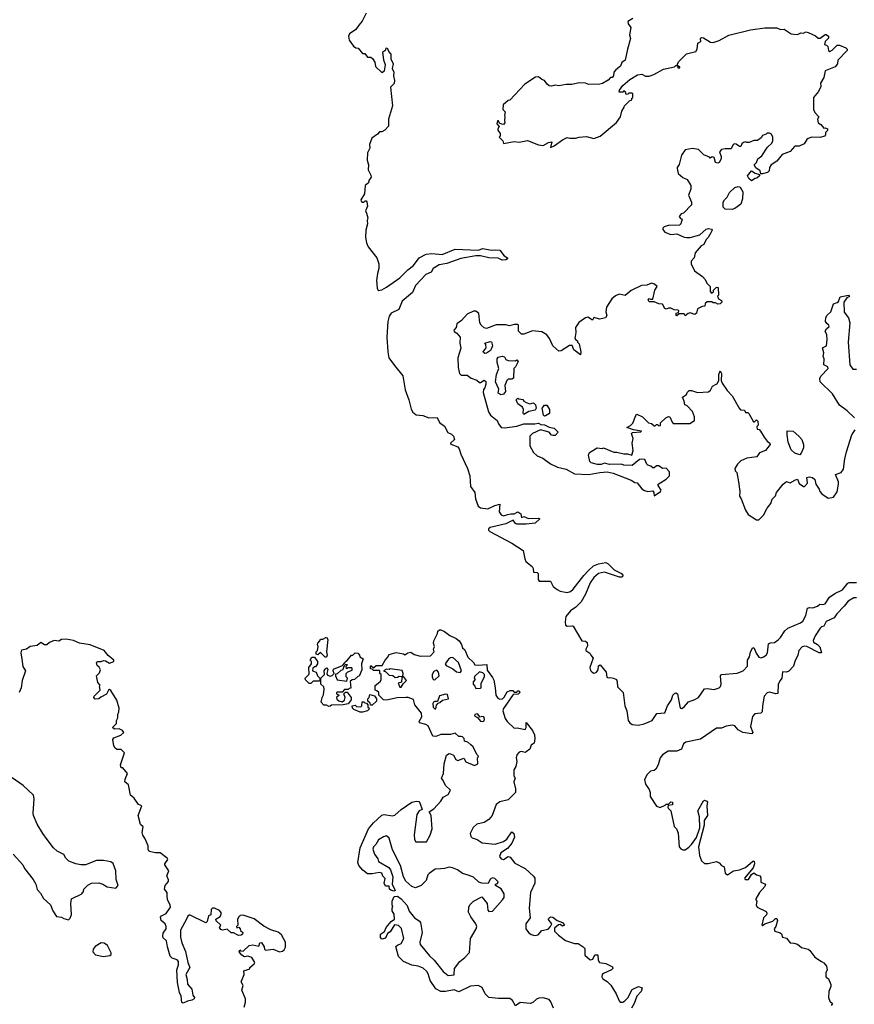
# Model space of a CAD drawing. Extents: x 2219101 to 2444320, y 201258 to 358766.
# Tile 49 of 256: x 2261389 to 2268318, y 270988 to 279161. Entities that reach past the tile are written whole.
import ezdxf

# ---------------------------------------------------------------- set-up
doc = ezdxf.new("R2010")
doc.units = 0

msp = doc.modelspace()

# ---------------------------------------------------------------- linework, layer by layer
at = {"layer": '0CON10XD'}
for points in [[(2264264.4, 279215), (2264230.9, 279149.1), (2264204, 279115), (2264180, 279080), (2264126.4, 279043.6), (2264117.5, 279025), (2264125, 278990), (2264160.7, 278940.7), (2264178.3, 278928.3), (2264200, 278925), (2264235, 278880), (2264255, 278880), (2264275, 278850), (2264305, 278850), (2264318.3, 278838.3), (2264337, 278807), (2264341.7, 278771.7), (2264395, 278722.5), (2264416.7, 278735), (2264426.4, 278786.4), (2264412.5, 278825), (2264403.3, 278895), (2264428.3, 278911.7), (2264430, 278925), (2264438.3, 278928.3), (2264452.5, 278895), (2264470, 278875), (2264468.8, 278835), (2264488.8, 278795), (2264480, 278755), (2264493.8, 278725), (2264491.2, 278695), (2264501.2, 278655), (2264498.3, 278631.7), (2264468.3, 278601.7), (2264483.3, 278445), (2264450, 278335), (2264451.7, 278278.3), (2264420, 278245), (2264395, 278230), (2264375, 278230), (2264359.3, 278210.7), (2264311.7, 278178.3), (2264292.5, 278125), (2264296.4, 278093.6), (2264277.5, 278055), (2264273.8, 277995), (2264283.3, 277955), (2264282.5, 277915), (2264305, 277870), (2264306.7, 277855), (2264286.7, 277825), (2264283.6, 277806.4), (2264256.2, 277785), (2264251.2, 277715), (2264222, 277665), (2264224.3, 277654.3), (2264235, 277646.7), (2264245, 277646.7), (2264257, 277657), (2264265, 277657.5), (2264270, 277650), (2264275.9, 277614.1), (2264260, 277575), (2264266.7, 277555), (2264280, 277515), (2264272.5, 277495), (2264276.7, 277465), (2264262.5, 277415), (2264260.8, 277355), (2264268.3, 277308.3), (2264281.2, 277275), (2264352.5, 277185), (2264370, 277135), (2264371.2, 277095), (2264358, 277055), (2264350, 276995), (2264357, 276933), (2264365, 276912.5), (2264395, 276918), (2264435, 276940.8), (2264545, 277017.3), (2264610.4, 277085), (2264658.4, 277121.6), (2264705, 277183.8), (2264762.5, 277215), (2264811.2, 277218.8), (2264895, 277212.1), (2265005, 277255.2), (2265195, 277248.5), (2265235, 277260.5), (2265305, 277247.5), (2265339.8, 277249.8), (2265375, 277247.5), (2265411.5, 277201.5), (2265440, 277185), (2265440, 277175), (2265425, 277168.8), (2265395, 277166), (2265360.7, 277180.7), (2265285, 277184.6), (2265215, 277200.4), (2265175, 277200), (2265052.5, 277177.5), (2264935, 277135.9), (2264872, 277125), (2264834.4, 277105), (2264822.2, 277095), (2264805.5, 277064.5), (2264760.8, 277045), (2264674.2, 276955), (2264651.2, 276895), (2264565, 276824), (2264535.6, 276754.4), (2264472.5, 276725), (2264455, 276700), (2264445.8, 276655.8), (2264437.5, 276525), (2264444.2, 276405), (2264454, 276355), (2264500.9, 276290.9), (2264570, 276205), (2264588.8, 276088.8), (2264620, 276005), (2264637.6, 275927.6), (2264652.6, 275902.6), (2264680.7, 275880.7), (2264735, 275875.7), (2264785, 275855.7), (2264855, 275858), (2264875, 275816.7), (2264915, 275786.2), (2264943.8, 275735), (2264975, 275720), (2264990, 275705), (2264998, 275675), (2264966.7, 275645), (2264967.5, 275637.5), (2265025.5, 275615.5), (2265037.9, 275597.9), (2265051.1, 275555), (2265107.8, 275435), (2265125.5, 275375), (2265132.5, 275285), (2265167.3, 275237.3), (2265173.8, 275185), (2265195, 275122.5), (2265215, 275110), (2265275, 275100), (2265332.4, 275127.6), (2265375, 275140), (2265370, 275075), (2265385, 275050), (2265405, 275043.8), (2265442.5, 275052.5), (2265465, 275060), (2265495, 275060), (2265525, 275076.7), (2265548.8, 275058.8), (2265555, 275030), (2265575, 275036.7), (2265611.7, 275021.7), (2265695, 275022.5), (2265706.7, 275016.7), (2265667.7, 274982.3), (2265593.9, 274973.9), (2265515, 274974), (2265505, 274978.8), (2265485, 275006.2), (2265424.5, 274975.5), (2265293.6, 274946.4), (2265280, 274935), (2265280, 274925), (2265291.7, 274911.7), (2265475, 274816.2), (2265567.5, 274755), (2265581.2, 274685), (2265592, 274665), (2265642.3, 274622.3), (2265651.2, 274605), (2265653.8, 274573.8), (2265685, 274572), (2265694.3, 274564.3), (2265694.2, 274514.2), (2265700.5, 274500.5), (2265795, 274500), (2265816.7, 274455), (2265850.2, 274430.2), (2265876.1, 274416.1), (2265935, 274405.4), (2265962.5, 274415), (2265985, 274433.5), (2266073.6, 274546.4), (2266109.8, 274590.2), (2266152.8, 274627.2), (2266195, 274644.1), (2266255, 274655.4), (2266275, 274645.6), (2266323.8, 274593.8), (2266385, 274563.3), (2266399.2, 274545), (2266387.1, 274532.9), (2266367.5, 274532.5), (2266245, 274573.9), (2266195, 274564.6), (2266155, 274530.9), (2266125, 274487.3), (2266087.6, 274392.4), (2266051, 274329), (2266006.7, 274283.3), (2265961.4, 274255), (2265924, 274206), (2265917, 274163), (2265920.5, 274135), (2265935, 274126.4), (2265975, 274130.8), (2265985, 274126), (2266056.1, 274006.1), (2266085, 274001.4), (2266100.6, 273990.6), (2266102.9, 273965), (2266088.1, 273935), (2266090, 273925), (2266123, 273903), (2266130, 273885), (2266151.2, 273861.2), (2266123.1, 273785), (2266128.7, 273758.7), (2266142.5, 273745), (2266156.4, 273736.4), (2266175, 273741.2), (2266190.8, 273765), (2266195, 273797.5), (2266207, 273807), (2266256.7, 273745), (2266264.1, 273704.1), (2266275, 273696.7), (2266295, 273700), (2266320, 273695), (2266343, 273683), (2266350, 273665), (2266352.5, 273622.5), (2266398.8, 273575), (2266412.5, 273465), (2266428.8, 273425), (2266441.2, 273345), (2266454.1, 273324.1), (2266475, 273310), (2266525, 273304), (2266572.5, 273315), (2266640, 273345), (2266679.3, 273400.7), (2266745, 273408.8), (2266768.1, 273465), (2266800, 273515), (2266811.9, 273555), (2266825, 273569.4), (2266835, 273572.9), (2266850.8, 273565), (2266868.8, 273458.8), (2266875, 273446.7), (2266885, 273444), (2266905, 273456.2), (2266941.2, 273498.8), (2266995, 273517.1), (2267025, 273534.2), (2267075, 273607.8), (2267095, 273610.5), (2267155, 273601.9), (2267195.5, 273614.5), (2267206, 273625), (2267213.2, 273646.8), (2267205.7, 273715), (2267215, 273727.1), (2267345, 273736.2), (2267396.2, 273755), (2267432.5, 273795), (2267430, 273845), (2267448.7, 273871.3), (2267456.5, 273915), (2267475, 273949.2), (2267485.8, 273945), (2267503.1, 273903.1), (2267525, 273870), (2267544.3, 273864.3), (2267565, 273871.1), (2267585, 273885.6), (2267597.9, 273905), (2267605, 273980), (2267621.4, 273988.6), (2267655, 273991.5), (2267685, 274012.9), (2267706, 274034), (2267741, 274089), (2267765, 274111.6), (2267870, 274155), (2267890.9, 274169.1), (2267914.5, 274215.5), (2267928, 274275), (2267945, 274280.9), (2267975, 274280), (2268013.3, 274293.3), (2268031.7, 274308.3), (2268055, 274306.9), (2268075, 274313.3), (2268113, 274367), (2268155, 274398), (2268220.3, 274429.7), (2268265, 274484), (2268275, 274489.2), (2268335, 274488)], [(2266479.5, 279170.5), (2266436.7, 279145), (2266441.2, 279125), (2266463.3, 279095), (2266452.5, 279035), (2266460, 279005), (2266433.8, 278915), (2266416, 278824), (2266387.5, 278805), (2266376.4, 278773.6), (2266337.5, 278745), (2266322.5, 278725), (2266320, 278695), (2266308.3, 278681.7), (2266295, 278680), (2266275, 278660), (2266227.7, 278632.3), (2266205, 278626.7), (2266115, 278623.3), (2266085, 278633.3), (2266035, 278637.5), (2265973.6, 278623.6), (2265927, 278623), (2265865, 278612.5), (2265835, 278616.7), (2265805, 278610), (2265785, 278612.5), (2265766.7, 278626.7), (2265746.4, 278656.4), (2265723, 278663), (2265697, 278687), (2265670, 278685), (2265583.6, 278626.4), (2265458.3, 278491.7), (2265445, 278490), (2265402.5, 278455), (2265400, 278415), (2265420, 278395), (2265412.5, 278365), (2265417.5, 278355), (2265412.5, 278325), (2265416.7, 278303.3), (2265405, 278290), (2265392.5, 278292.5), (2265371.7, 278301.7), (2265365, 278320), (2265355, 278320), (2265350, 278295), (2265370, 278275), (2265357.5, 278255), (2265357.5, 278245), (2265377.5, 278215), (2265376.4, 278193.6), (2265370, 278185), (2265400, 278155), (2265405, 278132.5), (2265495, 278150), (2265535, 278143.8), (2265605, 278156.7), (2265695, 278122.5), (2265735, 278117.5), (2265778.3, 278141.7), (2265807.5, 278147.5), (2265795, 278100), (2265825, 278112.5), (2265895, 278164.2), (2265935, 278182.5), (2265955, 278176.7), (2266003, 278177), (2266033.6, 278186.4), (2266095, 278192.5), (2266156.4, 278173.6), (2266207.5, 278195), (2266343, 278307), (2266377.5, 278355), (2266388.3, 278401.7), (2266407.5, 278435), (2266410, 278445), (2266451.7, 278488.3), (2266470, 278495), (2266471.7, 278508.3), (2266480, 278515), (2266480, 278545), (2266475, 278550), (2266445, 278550), (2266438.3, 278541.7), (2266425, 278540), (2266418.3, 278558.3), (2266405, 278570), (2266395, 278560), (2266365, 278560), (2266367.5, 278575), (2266396.7, 278615), (2266455, 278663.3), (2266518.3, 278701.7), (2266555, 278707.5), (2266585, 278692.5), (2266615, 278693.3), (2266653.6, 278706.4), (2266735, 278750), (2266825, 278770), (2266835, 278780), (2266850, 278780), (2266851.7, 278761.7), (2266868.3, 278761.7), (2266868.3, 278768.3), (2266850, 278780), (2266850, 278795), (2266862.5, 278815), (2266923.9, 278876.1), (2267003, 278897), (2267012.5, 278915), (2267020, 278965), (2267045, 278980), (2267040.8, 279005), (2267048.3, 279011.7), (2267065, 279010), (2267125, 278973.8), (2267145, 278972), (2267195, 278988.8), (2267275, 279033.3), (2267455, 279076.2), (2267575, 279093.8), (2267675, 279093.8), (2267705, 279080), (2267735, 279082.5), (2267794.1, 279044.1), (2267815, 279039.2), (2267845, 279036.7), (2267875, 279051.2), (2267895, 279050), (2267915, 279058.8), (2267935, 279053.8), (2267996.1, 279026.1), (2268017, 279007), (2268035, 279006.7), (2268075, 279036.7), (2268085, 279037.5), (2268102.5, 279025), (2268103, 279007), (2268075, 278980), (2268070, 278955), (2268088.3, 278948.3), (2268097, 278937), (2268103.6, 278903.6), (2268115, 278897.5), (2268135, 278907.5), (2268175, 278950), (2268195, 278950), (2268248.3, 278928.3), (2268260, 278915), (2268258.8, 278905), (2268180, 278825), (2268177.5, 278795), (2268159.5, 278770.5), (2268075, 278737.5), (2268065, 278680), (2268037.5, 278635), (2268041.2, 278605), (2268020, 278565), (2267978.8, 278515), (2267978, 278415), (2267989.5, 278389.5), (2268022.5, 278355), (2268012.5, 278335), (2268017.5, 278305), (2268041.2, 278291.2), (2268065, 278260), (2268075, 278262.5), (2268096.2, 278255), (2268095, 278240), (2268080, 278225), (2268080, 278205), (2268070, 278195), (2268035, 278182.5), (2267965, 278186.7), (2267935, 278173.3), (2267923.3, 278165), (2267900.7, 278129.3), (2267859.3, 278110.7), (2267825, 278110), (2267785, 278066.2), (2267717.7, 278042.3), (2267675, 277987.5), (2267627.5, 277955), (2267612.5, 277935), (2267610, 277905), (2267597, 277893), (2267555, 277880), (2267541.7, 277881.7), (2267536.7, 277905), (2267501.3, 277931.3), (2267487.5, 277955), (2267506.2, 277975), (2267516.7, 278005), (2267549.5, 278030.5), (2267597, 278103), (2267632.5, 278135), (2267642.5, 278155), (2267642.5, 278185), (2267629.3, 278209.3), (2267615, 278220), (2267595, 278220), (2267585, 278210), (2267555, 278200), (2267545, 278180), (2267515, 278157.5), (2267485, 278157.5), (2267445, 278140), (2267425, 278140), (2267415, 278147.5), (2267398.3, 278141.7), (2267385, 278130), (2267375, 278107.5), (2267365, 278107.5), (2267338.3, 278128.3), (2267325, 278130), (2267312.5, 278125), (2267295, 278090), (2267245, 278090), (2267215, 278083.3), (2267200, 278065), (2267213.3, 278025), (2267213.3, 278005), (2267196.7, 277975), (2267185, 277968.8), (2267166.2, 277976.2), (2267155, 278017.5), (2267138.3, 278021.7), (2267121.7, 278011.7), (2267115, 278020), (2267069.3, 278039.3), (2267025, 278083.3), (2266975, 278092.5), (2266915, 278080), (2266884.1, 278035.9), (2266865, 277960), (2266847.5, 277935), (2266847.5, 277925), (2266856.7, 277885), (2266895, 277852), (2266930, 277835), (2266960, 277785), (2266960, 277755), (2266942.5, 277705), (2266967.5, 277645), (2266967.5, 277625), (2266900, 277555), (2266880.7, 277549.3), (2266863, 277527), (2266875, 277510), (2266887.5, 277505), (2266876.7, 277465), (2266867.5, 277455), (2266771.7, 277451.7)], [(2267465, 277822.5), (2267441.7, 277841.7), (2267431.2, 277865), (2267465, 277906.2), (2267495, 277886.2), (2267530, 277875), (2267530, 277865), (2267510, 277845), (2267495, 277842.5), (2267465, 277822.5)], [(2267305, 277586.2), (2267245, 277586.7), (2267228.8, 277605), (2267228.8, 277645), (2267240, 277665), (2267263.6, 277686.4), (2267281.2, 277725), (2267325, 277768), (2267355, 277776.7), (2267369.3, 277769.3), (2267391.7, 277731.7), (2267390, 277675), (2267375, 277630), (2267325, 277593.3), (2267305, 277586.2)], [(2266771.7, 277451.7), (2266738.3, 277441.7), (2266728.3, 277431.7), (2266728.3, 277418.3), (2266745, 277397.5), (2266795, 277376.7), (2266845, 277383.3), (2266905, 277356.7), (2266925, 277354), (2266956.1, 277353.9), (2267034.1, 277375.9), (2267088.3, 277421.7), (2267106.4, 277426.4), (2267133, 277423), (2267136.7, 277415), (2267127.7, 277392.3), (2267105, 277352.5), (2267087.5, 277335), (2267070, 277295), (2267047, 277283), (2266997.5, 277225), (2266987.5, 277185), (2266963, 277157), (2266962.5, 277135), (2266990, 277075), (2267058.3, 277028.3), (2267080, 277005), (2267093, 276973), (2267120, 276945), (2267120, 276905), (2267131.7, 276891.7), (2267148.3, 276901.7), (2267150, 276915), (2267175, 276940), (2267188.3, 276938.3), (2267190, 276875), (2267182.5, 276865), (2267190, 276845), (2267215, 276830), (2267217.5, 276815), (2267205, 276802.5), (2267185, 276800), (2267165, 276810), (2267145, 276810), (2267135, 276820), (2267095, 276820), (2267080, 276805), (2267078.3, 276781.7), (2267055, 276780), (2267015, 276760), (2267006.7, 276725), (2266995, 276713.3), (2266955, 276728.8), (2266937.5, 276722.5), (2266915, 276702.5), (2266905, 276720), (2266865, 276720), (2266845, 276702.5), (2266840, 276705), (2266840, 276725), (2266858.3, 276731.7), (2266860, 276745), (2266855, 276750), (2266823, 276753), (2266795, 276767.5), (2266775, 276767.5), (2266755, 276757.5), (2266745, 276762.5), (2266725, 276800), (2266695, 276802.5), (2266655, 276820), (2266615, 276820), (2266607.5, 276835), (2266615, 276847.5), (2266625, 276840), (2266645, 276840), (2266663, 276917), (2266680, 276945), (2266660, 276965), (2266635, 276972.5), (2266595, 276956.7), (2266550, 276955), (2266465, 276913.8), (2266415, 276871.2), (2266365, 276881.4), (2266335, 276868.6), (2266305.6, 276844.4), (2266260, 276775), (2266256.4, 276736.4), (2266263.8, 276705), (2266252.7, 276687.3), (2266205, 276676.2), (2266155, 276687.5), (2266145, 276667.5), (2266105, 276692.5), (2266085, 276686.2), (2266031.5, 276648.5), (2266002.8, 276605), (2266006.4, 276563.6), (2265998.8, 276515), (2266005, 276502.5), (2266020, 276495), (2266020, 276485), (2266035, 276470), (2266048, 276405), (2266045, 276380), (2265990.5, 276420.5), (2265975, 276457.5), (2265954.5, 276455.5), (2265885, 276411.2), (2265865, 276410), (2265813.9, 276453.9), (2265786.7, 276515), (2265765.9, 276545.9), (2265725, 276571.2), (2265645, 276577.5), (2265575, 276550), (2265555, 276550), (2265530, 276575), (2265530, 276625), (2265525, 276630), (2265495, 276630), (2265455, 276620), (2265425, 276628.8), (2265345, 276628.8), (2265265, 276597.5), (2265244, 276604), (2265220, 276625), (2265210, 276645), (2265201.7, 276721.7), (2265175, 276742.5), (2265155, 276742.5), (2265105, 276716.7), (2265055.9, 276664.1), (2265017.5, 276635), (2265013.6, 276606.4), (2264992.5, 276585), (2264995, 276572.5), (2265019.3, 276559.3), (2265046.7, 276525), (2265043.3, 276475), (2265050, 276435), (2265026.7, 276355), (2265028, 276275), (2265040, 276225), (2265055, 276210), (2265105, 276210), (2265136.4, 276186.4), (2265185, 276170), (2265205, 276150), (2265215, 276150), (2265245, 276167.5), (2265258.3, 276158.3), (2265260, 276135), (2265250, 276105), (2265238.3, 276091.7), (2265237.5, 276065), (2265281.2, 275905), (2265298.3, 275878.3), (2265352.5, 275835), (2265364, 275805), (2265386.2, 275776.2), (2265417.7, 275772.3), (2265515, 275785.9), (2265574.6, 275805.4), (2265665, 275806.7), (2265695, 275812.5), (2265715, 275800), (2265745, 275797.5), (2265785, 275778.8), (2265825, 275770), (2265858.3, 275738.3), (2265835, 275710), (2265815, 275710), (2265803.6, 275713.6), (2265785, 275737.5), (2265755, 275746), (2265712.7, 275757.3), (2265645.8, 275725), (2265624, 275705), (2265624.3, 275625), (2265655, 275568.8), (2265685, 275541.4), (2265731.1, 275521.1), (2265795, 275474.4), (2265855, 275446.2), (2265925, 275430), (2265995, 275390), (2266115, 275386.7), (2266205, 275403.3), (2266265, 275407.5), (2266315, 275396.7), (2266465, 275337.5), (2266495, 275320), (2266515, 275317.5), (2266555, 275266.7), (2266575, 275254), (2266605, 275244), (2266645, 275250), (2266653.3, 275235), (2266655, 275210), (2266710, 275245), (2266713.3, 275255), (2266690, 275295), (2266690, 275305), (2266755, 275346.7), (2266785, 275373.8), (2266785, 275407.5), (2266755, 275438.8), (2266725, 275436.7), (2266695, 275456.7), (2266675, 275456.7), (2266655, 275440), (2266645, 275440), (2266630, 275455), (2266605, 275462.5), (2266595, 275472.5), (2266580, 275510), (2266551.7, 275511.7), (2266535, 275510), (2266475, 275460), (2266405, 275462.5), (2266385, 275472.5), (2266285, 275470), (2266245, 275480), (2266215, 275470), (2266185, 275470), (2266133, 275483), (2266123, 275493), (2266112.5, 275545), (2266120.7, 275569.3), (2266183, 275607), (2266225, 275602.5), (2266235, 275607.5), (2266320.7, 275570.7), (2266345, 275572.5), (2266405, 275557.5), (2266435, 275557.5), (2266470, 275545), (2266482.5, 275585), (2266472.5, 275645), (2266482.5, 275685), (2266467.5, 275725), (2266477, 275733), (2266545, 275740), (2266550, 275745), (2266485, 275756.7), (2266430, 275775), (2266458.8, 275791.2), (2266478.3, 275811.7), (2266503.3, 275875), (2266513.6, 275886.4), (2266560, 275865), (2266610, 275815), (2266635, 275810), (2266655, 275790), (2266665, 275790), (2266675, 275800), (2266685, 275800), (2266695, 275790), (2266708.3, 275791.7), (2266710, 275815), (2266753.6, 275856.4), (2266775, 275867.5), (2266787.5, 275865), (2266805, 275820), (2266815, 275810), (2266951.7, 275808.3), (2266990, 275835), (2266992.5, 275865), (2266975, 275910), (2266930, 275955), (2266910, 275965), (2266906.7, 275995), (2266892.5, 276027.5), (2266925, 276050), (2266930, 276065), (2266947, 276083), (2266965, 276083.3), (2267015, 276067.5), (2267107, 276073), (2267123, 276087), (2267140.7, 276119.3), (2267170, 276135), (2267179.3, 276140.7), (2267192.5, 276165), (2267194, 276215), (2267205, 276247.5), (2267215.6, 276225), (2267212.5, 276165), (2267220, 276145), (2267262.7, 276082.7), (2267305, 276037.5), (2267362.5, 275935), (2267373.8, 275923.8), (2267405, 275920), (2267415, 275900), (2267435, 275900), (2267443, 275893), (2267481.7, 275821.7), (2267488.3, 275821.7), (2267505, 275840), (2267518.3, 275828.3), (2267520, 275795), (2267510, 275785), (2267511.7, 275761.7), (2267528.3, 275758.3), (2267540, 275745), (2267570, 275695), (2267593.6, 275663.6), (2267616.4, 275646.4), (2267620, 275635), (2267580, 275585), (2267530, 275565), (2267508.3, 275531.7), (2267425, 275520), (2267375, 275500), (2267347.7, 275472.3), (2267326.7, 275435), (2267330, 275415), (2267342.5, 275402.5), (2267356.7, 275325), (2267366.2, 275245), (2267364, 275205), (2267380, 275185), (2267415, 275090), (2267437.5, 275055), (2267505, 275010), (2267525, 275010), (2267565, 275047.5), (2267593.8, 275105), (2267623.8, 275145), (2267635, 275180), (2267665, 275210), (2267673, 275237), (2267727.5, 275305), (2267755, 275327.5), (2267785, 275316.7), (2267829.5, 275340.5), (2267845.9, 275345.9), (2267860, 275310), (2267895, 275286.7), (2267905, 275286.2), (2267930, 275315), (2267925, 275360), (2267945, 275367.5), (2267971.7, 275361.7), (2267990, 275345), (2267997.5, 275305), (2268027.5, 275265), (2268032.5, 275245), (2268047.5, 275225), (2268100.7, 275190.7), (2268145, 275196.7), (2268175, 275242.5), (2268187.1, 275305), (2268185.8, 275325), (2268162.5, 275385), (2268208.7, 275401.3), (2268229.1, 275430.9), (2268239.2, 275515), (2268254, 275575), (2268296.1, 275713.9), (2268325, 275757.5)], [(2268320, 275855), (2268257.5, 275915), (2268195, 275962.5), (2268136.7, 276055), (2268035.7, 276155.7), (2268032.3, 276182.3), (2268039.3, 276200.7), (2268101.2, 276265), (2268098.1, 276278.1), (2268063.8, 276295), (2268066.7, 276345), (2268060, 276365), (2268066.2, 276395), (2268053, 276437), (2268086.2, 276455), (2268094, 276505), (2268090, 276545), (2268076.7, 276575), (2268086.1, 276593.9), (2268109.2, 276615), (2268106.5, 276626.5), (2268088.6, 276638.6), (2268078, 276655), (2268080.5, 276689.5), (2268092, 276708), (2268123.3, 276735), (2268145, 276802.5), (2268175, 276812), (2268187.6, 276822.4), (2268199.7, 276860.3), (2268270, 276875), (2268276.8, 276863.2), (2268255, 276853.3), (2268230.8, 276815), (2268233.6, 276733.6), (2268270, 276685), (2268280, 276645), (2268267.5, 276485), (2268280, 276295), (2268305, 276260), (2268335, 276260)], [(2265250.7, 276390.7), (2265238.3, 276398.3), (2265237.5, 276405), (2265261.7, 276438.3), (2265260, 276465), (2265250, 276475), (2265295, 276490), (2265305, 276487.5), (2265313.3, 276455), (2265302.5, 276425), (2265297.5, 276415), (2265265, 276393.3), (2265250.7, 276390.7)], [(2265385, 276047.5), (2265361.7, 276061.7), (2265367.5, 276095), (2265340, 276155), (2265346.7, 276215), (2265366.2, 276265), (2265352, 276315), (2265353.6, 276346.4), (2265361.2, 276358.8), (2265395, 276367.5), (2265413, 276363), (2265425, 276340), (2265443, 276333), (2265505, 276330), (2265515, 276337.5), (2265527.5, 276325), (2265505, 276280), (2265490, 276265), (2265487.5, 276185), (2265475, 276176.7), (2265445, 276177.5), (2265433.9, 276166.1), (2265417.5, 276125), (2265422.5, 276075), (2265405, 276052.5), (2265385, 276047.5)], [(2265575, 275882.5), (2265567.5, 275895), (2265572.5, 275925), (2265562.5, 275945), (2265523.6, 275973.6), (2265510, 276005), (2265525, 276020), (2265532.5, 276012.5), (2265565, 276007.5), (2265573.6, 275993.6), (2265593, 275983), (2265625, 275973.3), (2265655, 275980), (2265671.2, 275965), (2265677.5, 275935), (2265669.3, 275920.7), (2265615, 275907.5), (2265575, 275882.5)], [(2265745, 275870), (2265738.3, 275878.3), (2265727.5, 275935), (2265745, 275960), (2265765, 275960), (2265786.7, 275925), (2265788.3, 275891.7), (2265755, 275872.5), (2265745, 275870)], [(2267865, 275550), (2267825, 275563.3), (2267795, 275590), (2267770, 275655), (2267760, 275715), (2267761.7, 275748.3), (2267810, 275745), (2267857.5, 275705), (2267882.5, 275675), (2267896.7, 275635), (2267897, 275607), (2267877, 275563), (2267865, 275550)], [(2268335, 274363.3), (2268315, 274362.9), (2268266.2, 274333.8), (2268235, 274291.8), (2268171.8, 274228.2), (2268149.6, 274195), (2268085, 274164.4), (2268065, 274125.8), (2268045, 274121.1), (2268035, 274110.6), (2267993.3, 274046.7), (2267976.6, 274006.6), (2267980.5, 273995), (2268012.2, 273975), (2268030.5, 273955), (2268045.7, 273904.3), (2268025, 273905.8), (2267925, 273957.1), (2267905, 273961.8), (2267885, 273955.5), (2267857.1, 273925), (2267849.2, 273885), (2267823.8, 273835), (2267813.3, 273795), (2267775, 273753.8), (2267753.9, 273746.1), (2267722.5, 273747.5), (2267717.1, 273695), (2267701.1, 273675)], [(2263221.7, 271431.7), (2263245, 271430), (2263295, 271477.5), (2263325, 271482.5), (2263375, 271470), (2263381.7, 271498.3), (2263395, 271500), (2263417.5, 271465), (2263420, 271445), (2263428.3, 271438.3), (2263493, 271447), (2263545, 271423.3), (2263571.7, 271428.3), (2263585, 271440), (2263596.4, 271463.6), (2263596.7, 271505), (2263563.3, 271565), (2263535, 271586), (2263475, 271606), (2263415.8, 271635.8), (2263335, 271698), (2263245, 271728.8), (2263220, 271725), (2263207.5, 271715), (2263197.5, 271695), (2263200, 271645), (2263190, 271635), (2263191.7, 271621.7), (2263208.3, 271628.3), (2263220, 271615), (2263221.7, 271601.7), (2263240, 271585), (2263238.3, 271571.7), (2263227, 271563), (2263205, 271560), (2263165, 271582.5), (2263145, 271582.5), (2263111.7, 271611.7), (2263075, 271602.5), (2263058.3, 271608.3), (2263047.5, 271625), (2263057.5, 271645), (2263020.7, 271680.7), (2263017.5, 271695), (2263052.2, 271717.8), (2263064.3, 271745), (2263046.3, 271766.3), (2263005, 271786.9), (2262990, 271785), (2262979.2, 271775), (2262975, 271730), (2262955, 271722.5), (2262946, 271675), (2262935, 271665.6), (2262805, 271728), (2262795, 271728), (2262785, 271718.8), (2262773.8, 271696.2), (2262723.1, 271605), (2262722.9, 271545), (2262735, 271497.5), (2262765.4, 271425.4), (2262785.7, 271335), (2262802.5, 271295), (2262767.1, 271235), (2262778.9, 271195), (2262782.5, 271155), (2262816.7, 271115), (2262826.7, 271065), (2262840, 271045), (2262837.5, 271035), (2262817.6, 271022.4), (2262782.5, 271015), (2262745, 270996.7), (2262735, 271002.5), (2262728.8, 271055), (2262716.7, 271085), (2262699.5, 271169.5), (2262694.1, 271274.1), (2262706, 271315), (2262706, 271345), (2262695, 271358.8), (2262655, 271370), (2262637.7, 271387.7), (2262616, 271465), (2262608.8, 271515), (2262581.2, 271541.2), (2262575.8, 271555), (2262580.9, 271579.1), (2262604, 271615), (2262605.7, 271635), (2262597.4, 271657.4), (2262564.2, 271685), (2262558.8, 271711.2), (2262567, 271723), (2262605, 271742.5), (2262640, 271795), (2262638.1, 271815), (2262615.6, 271855), (2262612.7, 271892.7), (2262613.3, 271915), (2262590, 271945), (2262597.1, 271975), (2262625, 272007.5), (2262625, 272022.5), (2262611.2, 272055), (2262627.5, 272095), (2262594, 272145), (2262593.8, 272155), (2262619.3, 272189.3), (2262611.7, 272201.7), (2262555, 272246), (2262515, 272246), (2262465, 272257.5), (2262456.7, 272275), (2262454, 272305), (2262430.8, 272360.8), (2262411.2, 272391.2), (2262406, 272415), (2262415, 272460), (2262392, 272482), (2262372.1, 272555), (2262402.5, 272635), (2262375, 272647.5), (2262339.3, 272699.3), (2262308.8, 272725), (2262291.2, 272811.2), (2262262.5, 272835), (2262263, 272857), (2262282.5, 272905), (2262245, 272950), (2262231.7, 272951.7), (2262226.7, 272975), (2262257.5, 273075), (2262232.5, 273102.5), (2262193.9, 273103.9), (2262180, 273115), (2262170, 273135), (2262162.5, 273185), (2262170.7, 273199.3), (2262228.3, 273221.7), (2262252.5, 273245), (2262242, 273262), (2262214.1, 273274.1), (2262175, 273273.3), (2262160, 273285), (2262191.7, 273318.3), (2262192.5, 273345), (2262203.3, 273365), (2262202.5, 273395), (2262213, 273417), (2262213.3, 273445), (2262193.9, 273513.9), (2262145, 273594), (2262135, 273600), (2262126.7, 273595), (2262108.3, 273561.7), (2262061.4, 273538.6), (2262045, 273524.2), (2262015, 273521.2), (2262003.8, 273535), (2262006.2, 273545), (2262056.2, 273595), (2262052.5, 273627.5), (2262056.7, 273636.7), (2262038.3, 273658.3), (2262026.7, 273715), (2262050.6, 273739.4), (2262058.6, 273765), (2262047.4, 273787.4), (2262030.8, 273800.8), (2262027.5, 273825), (2262035, 273832.5), (2262065, 273833.8), (2262085, 273842), (2262100, 273840), (2262135, 273820), (2262170, 273835), (2262170, 273845), (2262124.1, 273884.1), (2262090, 273925), (2261975, 273970.8), (2261885, 273986.2), (2261835, 274007.5), (2261775, 274020), (2261735, 274017.5), (2261715, 274003.3), (2261675, 274008.8), (2261635, 273990), (2261615, 273972.5), (2261595, 273972.5), (2261565, 273992.5), (2261533.3, 273966.7), (2261475, 273959.2), (2261444.2, 273935.8), (2261405, 273926.9), (2261397.8, 273905), (2261406.2, 273853.8), (2261415, 273790.8), (2261436, 273755), (2261409.3, 273675), (2261401.1, 273615), (2261383.1, 273575)], [(2263935, 273870), (2263925, 273870), (2263887, 273907), (2263865, 273890), (2263850, 273895), (2263850, 273915), (2263860, 273925), (2263867.5, 273955), (2263860, 273975), (2263863, 273987), (2263880, 274005), (2263885, 274020), (2263905, 274020), (2263935, 274036.7), (2263948, 274015), (2263936.7, 273915), (2263942.5, 273885), (2263935, 273870)], [(2265820, 270955), (2265799.6, 271009.6), (2265785, 271028.1), (2265735, 271040.9), (2265700, 271040), (2265678.2, 271031.8), (2265647.6, 271002.4), (2265625.7, 270994.3), (2265545, 271004.3), (2265505, 270976.7), (2265479.4, 271019.4), (2265456.7, 271036.7), (2265363.6, 271036.4), (2265284.2, 271044.2), (2265252.7, 271075), (2265228.2, 271128.2), (2265195, 271145.6), (2265131.8, 271138.2), (2265035, 271093.1), (2264995, 271108.2), (2264923.4, 271093.4), (2264885, 271093.5), (2264845, 271115.7), (2264796.9, 271185), (2264781.2, 271241.2), (2264769.9, 271259.9), (2264738.3, 271288.3), (2264695.6, 271305.6), (2264645, 271313.6), (2264575, 271344.3), (2264532.5, 271385), (2264512.9, 271467.1), (2264525, 271480), (2264555.9, 271494.1), (2264578, 271535), (2264558, 271618), (2264535, 271642.5), (2264501.7, 271648.3), (2264465, 271591.2), (2264443.3, 271576.7), (2264425, 271537.5), (2264395, 271530), (2264383, 271543), (2264385, 271570), (2264418.3, 271591.7), (2264430, 271625), (2264473.6, 271676.4), (2264500, 271695), (2264497, 271737), (2264480, 271765), (2264480, 271785), (2264487.5, 271795), (2264480, 271815), (2264480, 271845), (2264497, 271883), (2264525, 271886.7), (2264555, 271863.3), (2264605, 271808), (2264621.7, 271761.7), (2264667, 271707), (2264705, 271680), (2264715, 271666.2), (2264729.1, 271585), (2264712, 271505), (2264713.8, 271485), (2264790.4, 271390.4), (2264830.8, 271355), (2264905, 271260), (2264945, 271228.8), (2264995, 271232.5), (2264998.8, 271285), (2265042.5, 271345), (2265085, 271378), (2265122.6, 271417.4), (2265130.8, 271535), (2265179.2, 271615), (2265183.3, 271635), (2265176.4, 271656.4), (2265133.6, 271715), (2265116, 271754), (2265118.1, 271795), (2265127.1, 271815), (2265155, 271845.5), (2265225, 271880), (2265270, 271825), (2265275, 271770), (2265285, 271760), (2265315, 271762.5), (2265397.5, 271855), (2265410, 271875), (2265410, 271905), (2265386.4, 271946.4), (2265340, 271975), (2265340, 271985), (2265355, 271990), (2265362.5, 272005), (2265333.9, 272033.9), (2265315, 272036.7), (2265295, 272027.5), (2265278, 271992), (2265225, 271992.5), (2265201.7, 272001.7), (2265155, 272042.5), (2265111.4, 272061.4), (2265065, 272072.9), (2265023.3, 272103.3), (2264981.2, 272121.2), (2264955, 272125.8), (2264915, 272114.5), (2264886.2, 272113.8), (2264838.7, 272111.3), (2264787, 272073), (2264778, 272062), (2264762.5, 272015), (2264721.2, 271975), (2264675, 271954.3), (2264643.8, 271965), (2264595, 272010), (2264574.3, 272045), (2264550.9, 272140.9), (2264485, 272270), (2264456.8, 272366.8), (2264435, 272386), (2264410.5, 272379.5), (2264367, 272353), (2264346, 272315), (2264325.8, 272294.2), (2264321.2, 272275), (2264334.1, 272234.1), (2264362.5, 272195), (2264367.5, 272175), (2264453.3, 272125), (2264468, 272105), (2264485.8, 272045), (2264480, 271985), (2264505, 271932.5), (2264495, 271926.7), (2264470, 271935), (2264460, 271945), (2264455, 271970), (2264425, 271970), (2264414, 271995), (2264421.7, 272031.7), (2264403, 272053), (2264395, 272077.5), (2264375, 272082.5), (2264315, 272070), (2264275, 272071.9), (2264237, 272103), (2264205, 272140), (2264197.1, 272165), (2264215, 272286.2), (2264285, 272444), (2264325, 272495.6), (2264395, 272558.6), (2264415, 272564.2), (2264485, 272553.3), (2264503.1, 272556.9), (2264555, 272605.5), (2264644.2, 272665), (2264684.1, 272674.1), (2264701.2, 272671.2), (2264710.3, 272660.3), (2264730, 272605), (2264705, 272593.3), (2264686.2, 272565), (2264662.5, 272395), (2264666, 272356), (2264676.7, 272336.7), (2264765, 272337.5), (2264797.6, 272392.4), (2264811.9, 272445), (2264804.5, 272554.5), (2264787.5, 272585), (2264828.2, 272611.8), (2264884, 272675), (2264905, 272707.5), (2264945, 272730), (2264966.2, 272765), (2264924.2, 272804.2), (2264905.7, 272845.7), (2264890, 272865), (2264907.1, 272905), (2264913.1, 272985), (2264931.2, 273055), (2264955, 273070), (2264965, 273067.5), (2264990, 273055), (2265010.7, 273020.7), (2265025, 273012.5), (2265075, 273030), (2265091.7, 273001.7), (2265165, 272970), (2265192.5, 272985), (2265190, 273035), (2265197, 273043), (2265195, 273050), (2265183, 273063), (2265152.5, 273125), (2265135, 273142.5), (2265110, 273165), (2265081.7, 273171.7), (2265077.5, 273195), (2265065, 273207.5), (2265055, 273212.5), (2265035, 273210), (2265005, 273237.5), (2264965, 273228.8), (2264885, 273228), (2264845, 273210.8), (2264818.8, 273215), (2264778.7, 273298.7), (2264760, 273310), (2264707.5, 273325), (2264706.2, 273335), (2264728.6, 273375), (2264723.6, 273403.6), (2264668, 273475), (2264657.1, 273517.1), (2264615, 273533.8), (2264595, 273534), (2264522.3, 273532.3), (2264435, 273513.8), (2264410, 273515), (2264370, 273555), (2264370, 273575), (2264355, 273590), (2264340, 273595), (2264340, 273635), (2264365, 273652.5), (2264385, 273670), (2264390, 273685), (2264390, 273725), (2264380, 273735), (2264380, 273755), (2264375, 273760), (2264325, 273760), (2264315, 273770), (2264301.7, 273771.7), (2264300, 273795), (2264305, 273800), (2264325, 273780), (2264348.3, 273801.7), (2264398.3, 273801.7), (2264423.3, 273845), (2264443.6, 273866.4), (2264455, 273892.5), (2264515, 273908), (2264575, 273897.5), (2264585, 273890), (2264610, 273905), (2264635, 273910), (2264663, 273893), (2264715, 273877.5), (2264798.3, 273881.7), (2264830, 273915), (2264823.3, 273935), (2264833, 273957), (2264823.8, 273985), (2264826.7, 274005), (2264857.5, 274065), (2264860, 274085), (2264873.3, 274096.7), (2264885, 274097.1), (2264915, 274084), (2264959.1, 274049.1), (2265011.2, 274025), (2265037.5, 274005), (2265057.5, 273975), (2265066.2, 273946.2), (2265085, 273930), (2265108.3, 273868.3), (2265156.2, 273825), (2265167, 273807), (2265195, 273803.3), (2265268.3, 273808.3), (2265270.5, 273760.5), (2265315, 273701.2), (2265325, 273677.5), (2265337.5, 273615), (2265341.2, 273555), (2265359.2, 273529.2), (2265375, 273522), (2265395.8, 273524.2), (2265411.4, 273538.6), (2265435, 273582.5), (2265461.7, 273591.7), (2265481.7, 273591.7), (2265495, 273580), (2265515, 273580), (2265525, 273590), (2265535, 273590), (2265540, 273575), (2265527, 273563), (2265485, 273560), (2265405.7, 273444.3), (2265398.8, 273425), (2265420.6, 273360.6), (2265435.6, 273335.6), (2265495, 273280), (2265518.3, 273281.7), (2265585, 273270), (2265594, 273286), (2265595, 273327.5), (2265645, 273260), (2265661.9, 273225), (2265666.5, 273195), (2265660, 273155), (2265635, 273140), (2265623, 273107), (2265595, 273082.5), (2265585, 273077.5), (2265553, 273087), (2265535, 273080), (2265515, 273060), (2265510, 273035), (2265517.5, 273005), (2265507, 272963), (2265492.5, 272935), (2265492.5, 272885), (2265502.5, 272865), (2265490, 272835), (2265505.7, 272775.7), (2265503.8, 272745), (2265445.5, 272684.5), (2265375, 272668.6), (2265343.8, 272646.2), (2265310.8, 272555), (2265285, 272522), (2265245, 272496), (2265185, 272482.5), (2265152.9, 272457.1), (2265130, 272405), (2265135, 272380)], [(2263805, 273650), (2263791.7, 273651.7), (2263761.7, 273681.7), (2263760, 273695), (2263791.7, 273728.3), (2263790, 273785), (2263810, 273815), (2263810, 273835), (2263800, 273845), (2263815, 273870), (2263835, 273870), (2263860, 273835), (2263860, 273815), (2263845, 273790), (2263835, 273790), (2263821.7, 273778.3), (2263820, 273755), (2263850, 273745), (2263860, 273715), (2263880, 273695), (2263880, 273675), (2263875, 273670), (2263825, 273670), (2263805, 273650)], [(2263955, 273460), (2263935, 273470), (2263915, 273470), (2263892.5, 273495), (2263900, 273535), (2263911.7, 273558.3), (2263917.5, 273605), (2263912.5, 273622.5), (2263890, 273645), (2263890, 273695), (2263920, 273725), (2263917.5, 273755), (2263925, 273770), (2263935, 273780), (2263947, 273767), (2263940, 273735), (2263945, 273720), (2263965, 273712.5), (2263981.7, 273718.3), (2264000, 273735), (2263992.5, 273755), (2263995, 273770), (2264068.3, 273801.7), (2264088.3, 273821.7), (2264092.5, 273835), (2264108.3, 273841.7), (2264142.5, 273885), (2264155, 273887.5), (2264175, 273906), (2264195, 273902.5), (2264210, 273885), (2264211.7, 273871.7), (2264240, 273855), (2264227.5, 273815), (2264230, 273765), (2264208.3, 273711.7), (2264195, 273710), (2264167, 273683), (2264148.3, 273681.7), (2264131.7, 273668.3), (2264138.3, 273611.7), (2264125, 273610), (2264115, 273600), (2264085, 273600), (2264065, 273580), (2264025, 273580), (2264020, 273575), (2264020, 273565), (2264040, 273555), (2264020, 273535), (2264021.7, 273521.7), (2264038.3, 273508.3), (2264065, 273500), (2264086.7, 273513.3), (2264090, 273535), (2264080, 273565), (2264095, 273580), (2264108.3, 273578.3), (2264140, 273535), (2264140, 273515), (2264117, 273483), (2264075, 273474), (2263977.5, 273472.5), (2263965, 273463.3), (2263955, 273460)], [(2265045, 273742.5), (2265057.5, 273755), (2265032.5, 273825), (2264985, 273867.5), (2264965, 273863.3), (2264948.3, 273851.7), (2264922.5, 273815), (2264930.7, 273800.7), (2264985, 273773.3), (2265015, 273747.5), (2265045, 273742.5)], [(2264105, 273670), (2264110, 273695), (2264100, 273705), (2264100, 273735), (2264111.7, 273748.3), (2264148.3, 273761.7), (2264150, 273775), (2264145, 273780), (2264115, 273780), (2264101.7, 273771.7), (2264100, 273795), (2264110, 273805), (2264095, 273810), (2264081.7, 273798.3), (2264068.3, 273761.7), (2264055, 273760), (2264025, 273730), (2264011.7, 273728.3), (2264010, 273715), (2264025, 273682.5), (2264105, 273670)], [(2264505, 273700), (2264525, 273702.5), (2264538.3, 273711.7), (2264570, 273710), (2264572.5, 273735), (2264565, 273760), (2264465, 273772.5), (2264455, 273767.5), (2264435, 273770), (2264410, 273755), (2264428.3, 273748.3), (2264455, 273720), (2264487.5, 273717.5), (2264505, 273700)], [(2264555, 273620), (2264571.7, 273648.3), (2264600, 273675), (2264575, 273710), (2264562.5, 273697.5), (2264558.3, 273661.7), (2264530, 273655), (2264545, 273620), (2264555, 273620)], [(2264835, 273682.5), (2264870, 273715), (2264866.4, 273746.4), (2264853, 273763), (2264828.3, 273751.7), (2264812.5, 273725), (2264812.5, 273705), (2264822.5, 273685), (2264835, 273682.5)], [(2265175, 273610), (2265215, 273612.5), (2265220, 273615), (2265220, 273655), (2265247.5, 273705), (2265247.5, 273725), (2265235, 273740), (2265205, 273747.5), (2265165, 273710), (2265162.5, 273695), (2265170, 273685), (2265152.5, 273665), (2265152.5, 273645), (2265168.3, 273628.3), (2265175, 273610)], [(2267701.1, 273675), (2267687.1, 273645), (2267682.5, 273567.5), (2267665.8, 273564.2), (2267615, 273578), (2267595, 273573.3), (2267570, 273545), (2267556.1, 273466.1), (2267554.2, 273415), (2267542.5, 273405), (2267490.9, 273399.1), (2267471.7, 273378.3), (2267455.7, 273295), (2267475.6, 273245), (2267467.9, 273232.1), (2267392.5, 273245), (2267355, 273266.2), (2267325, 273300), (2267305, 273305.6), (2267255, 273297.8), (2267215, 273280), (2267175, 273279.2), (2267042.2, 273187.8), (2266920, 273165), (2266899.5, 273150.5), (2266882.5, 273105), (2266845, 273089.2), (2266771.7, 273088.3), (2266725, 273058.8), (2266707, 273033), (2266690.8, 272975), (2266670.5, 272939.5), (2266655, 272928.8), (2266625, 272923.3), (2266597.5, 272895), (2266576.7, 272855), (2266583.3, 272816.7), (2266615, 272770), (2266623.3, 272745), (2266623.9, 272713.9), (2266675, 272632.5), (2266705, 272622.5), (2266748.3, 272641.7), (2266755, 272650), (2266775, 272650), (2266795, 272667.5), (2266807.5, 272665), (2266807.5, 272645), (2266771.7, 272638.3), (2266770, 272625), (2266772.5, 272615), (2266793.9, 272593.9), (2266823.3, 272465), (2266842.5, 272445), (2266855, 272410), (2266864, 272295), (2266877.7, 272277.7), (2266895, 272270), (2266915, 272271.2), (2266945, 272292), (2266966.4, 272313.6), (2267006.5, 272373.5), (2267036, 272454), (2267031.4, 272545), (2267020, 272595), (2267065, 272676.7), (2267075, 272683.3), (2267092.5, 272675), (2267100, 272665), (2267093.3, 272635), (2267098, 272555), (2267072, 272515), (2267072.5, 272475), (2267023.8, 272295), (2267033.9, 272223.9), (2267049.3, 272179.3), (2267075, 272157.5), (2267105, 272157.5), (2267175, 272172.5), (2267195, 272162.5), (2267215, 272140), (2267238.3, 272128.3), (2267247, 272077), (2267265, 272062.5), (2267315, 272097.5), (2267365, 272103.5), (2267393.8, 272115), (2267415.4, 272124.6), (2267475, 272175.7), (2267487, 272177), (2267490, 272155), (2267478.2, 272121.8), (2267407.5, 272035), (2267413, 272023), (2267440, 272025), (2267463.3, 272066.7), (2267485, 272080), (2267505, 272063.8), (2267535, 272053.8), (2267542.5, 272035), (2267541.7, 272001.7), (2267580, 271985), (2267575, 271966.7), (2267530, 271915), (2267500, 271865), (2267500, 271855), (2267510, 271845), (2267502.5, 271815), (2267512.5, 271795), (2267585, 271757.5), (2267592.5, 271745), (2267588.3, 271731.7), (2267563.3, 271705), (2267550, 271645), (2267555, 271642.5), (2267573.9, 271656.1), (2267641.7, 271678.3), (2267665, 271700), (2267675, 271700), (2267680, 271685), (2267666, 271635), (2267653.8, 271615), (2267657.5, 271595), (2267702.5, 271582.5), (2267712.5, 271572.5), (2267722.5, 271545), (2267756.1, 271536.1), (2267785, 271497.5), (2267815, 271496.7), (2267845, 271486.7), (2267879.2, 271459.2), (2267936.2, 271445), (2267950, 271435), (2267989.8, 271379.8), (2268045, 271343.5), (2268065, 271332.2), (2268086.9, 271305), (2268092.5, 271275), (2268080.7, 271249.3), (2268081.7, 271221.7), (2268085, 271212.5), (2268105, 271200), (2268123, 271153), (2268123.3, 271135), (2268107.5, 271095), (2268103.3, 271045), (2268113.9, 271013.9), (2268137.5, 270995), (2268125, 270977.5)], [(2264301.7, 273471.7), (2264298.3, 273488.3), (2264280, 273505), (2264280, 273525), (2264290, 273535), (2264295, 273560), (2264335, 273550), (2264350, 273525), (2264350, 273505), (2264315, 273472.5), (2264301.7, 273471.7)], [(2264845, 273440), (2264848.3, 273471.7), (2264861.7, 273488.3), (2264877, 273493), (2264898.3, 273511.7), (2264950, 273525), (2264939.3, 273559.3), (2264925, 273563.3), (2264875, 273550), (2264858.3, 273501.7), (2264835, 273502.5), (2264823.6, 273496.4), (2264817.5, 273485), (2264822.5, 273455), (2264835, 273440), (2264845, 273440)], [(2264215, 273412), (2264162.5, 273435), (2264152.5, 273445), (2264150, 273465), (2264175, 273470), (2264185, 273460), (2264221.7, 273458.3), (2264230, 273465), (2264231.7, 273498.3), (2264245, 273500), (2264255, 273490), (2264268.3, 273488.3), (2264280, 273475), (2264280, 273455), (2264290, 273445), (2264287.5, 273435), (2264275, 273423.3), (2264235, 273413.8), (2264215, 273412)], [(2265235, 273336.7), (2265245, 273342.5), (2265248.8, 273355), (2265243, 273373), (2265225, 273377.5), (2265212.5, 273372.5), (2265189.3, 273399.3), (2265167.5, 273395), (2265163.6, 273383.6), (2265188.3, 273368.3), (2265215, 273337.5), (2265235, 273336.7)], [(2261335.7, 272235.7), (2261413.8, 272145), (2261428.8, 272115), (2261501.2, 272025), (2261524, 271985), (2261535, 271940), (2261561.7, 271911.7), (2261587.3, 271867.3), (2261643.8, 271815), (2261664, 271765), (2261695, 271717.5), (2261735, 271712.5), (2261755, 271700), (2261795, 271690), (2261807, 271703), (2261820, 271735), (2261813.3, 271825), (2261817.5, 271865), (2261903.8, 271906.2), (2261917.5, 271925), (2261920, 271945), (2261955, 271977.5), (2261985, 271992.5), (2262045, 271996.7), (2262080, 271985), (2262113.6, 271963.6), (2262187, 271953), (2262207.5, 271975), (2262190, 272025), (2262186.7, 272095), (2262165, 272156.7), (2262145, 272171.2), (2262085, 272182), (2262025, 272183.3), (2261935, 272146.7), (2261895, 272146.7), (2261855, 272153.3), (2261796.4, 272176.4), (2261771.2, 272201.2), (2261755, 272232.5), (2261699.3, 272259.3), (2261668.3, 272288.3), (2261616.2, 272356.2), (2261580, 272405), (2261533.9, 272483.9), (2261503.3, 272555), (2261500, 272575), (2261510, 272695), (2261502.5, 272725), (2261417.5, 272805), (2261327, 272867)], [(2265135, 272380), (2265145, 272370), (2265187, 272357), (2265229.5, 272329.5), (2265335, 272318.8), (2265405, 272340), (2265432.3, 272357.7), (2265475, 272420), (2265490, 272405), (2265497.5, 272375), (2265475.8, 272325), (2265438.8, 272281.2), (2265382.5, 272245), (2265373.6, 272216.4), (2265385, 272196.7), (2265405, 272190), (2265445, 272213.8), (2265460.5, 272210.5), (2265500.4, 272160.4), (2265585.8, 272115), (2265655, 272052), (2265664.2, 272035), (2265664.2, 271995), (2265629.4, 271915), (2265618.6, 271785), (2265626.9, 271705), (2265591.2, 271655), (2265590, 271615), (2265614.2, 271584.2), (2265635, 271568.8), (2265665, 271558.8), (2265694.3, 271565.7), (2265725, 271601.2), (2265775, 271612), (2265796.9, 271633.1), (2265806.4, 271656.4), (2265776.7, 271695), (2265797, 271713), (2265815, 271712.5), (2265850, 271685), (2265895, 271666.7), (2265912.5, 271645), (2265895, 271637.5), (2265875, 271650), (2265863, 271647), (2265828.8, 271621.2), (2265830, 271595), (2265862.1, 271562.1), (2265919.1, 271519.1), (2265994.3, 271494.3), (2266025, 271492), (2266067.5, 271465), (2266081.7, 271451.7), (2266080, 271395), (2266125, 271358.8), (2266147.7, 271362.3), (2266165, 271400), (2266185, 271400), (2266190, 271395), (2266192.5, 271355), (2266202.5, 271335), (2266255, 271326), (2266310, 271300), (2266312.5, 271285), (2266303.3, 271275), (2266234.6, 271245.4), (2266225.5, 271234.5), (2266222.2, 271215), (2266230.2, 271200.2), (2266265, 271176.7), (2266295.9, 271145.9), (2266341.9, 271075), (2266365, 271016.7), (2266375, 271005.8), (2266395, 271005.8), (2266413.2, 271016.8), (2266436.6, 271043.4), (2266475, 271112), (2266525, 271136.2), (2266556.7, 271125), (2266547.5, 271095), (2266512.5, 271055), (2266491.2, 270995), (2266467.5, 270955)], [(2262085, 271383.8), (2262136.7, 271393.3), (2262147, 271403), (2262147.5, 271415), (2262116.4, 271476.4), (2262090, 271495), (2262065, 271497.5), (2262015, 271467.5), (2262000, 271445), (2261996.7, 271425), (2262018.3, 271398.3), (2262085, 271383.8)], [(2263252.5, 270965), (2263263.3, 271005), (2263263.3, 271035), (2263232.5, 271105), (2263243.3, 271145), (2263227.5, 271175), (2263252.5, 271235), (2263250, 271265), (2263298.3, 271281.7), (2263300, 271295), (2263336.4, 271323.6), (2263340, 271335), (2263315, 271376.7), (2263283, 271387), (2263255, 271383.3), (2263232.5, 271395), (2263210, 271425), (2263215, 271440), (2263221.7, 271431.7)]]:
    msp.add_lwpolyline(points, dxfattribs=at)

doc.saveas('drawing.dxf')
